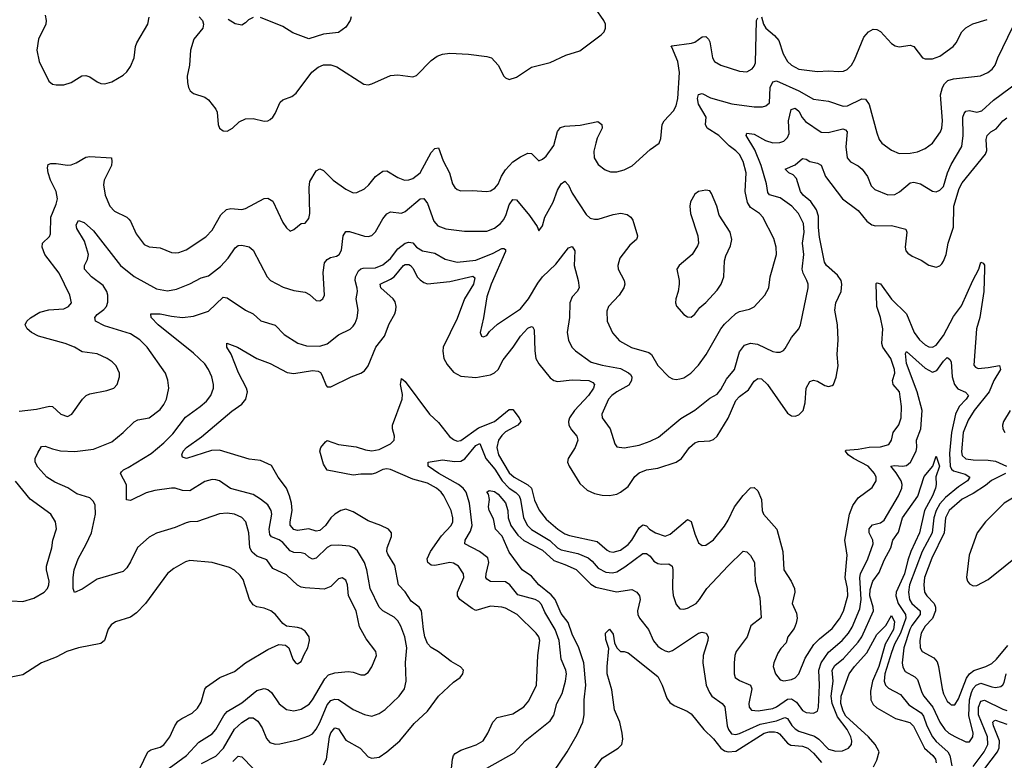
# Model space of a CAD drawing. Header units: inches. Extents: x 1843162 to 1959474, y 907081 to 1016326.
# Tile 175 of 256: x 1861993 to 1867297, y 1001704 to 1005695. Entities that reach past the tile are written whole.
import ezdxf

# ---------------------------------------------------------------- set-up
doc = ezdxf.new("R2010")
doc.units = ezdxf.units.IN
doc.header["$MEASUREMENT"] = 0
doc.layers.add('B8060', color=7, linetype='Continuous')

msp = doc.modelspace()

# ---------------------------------------------------------------- linework, layer by layer
at = {"layer": 'B8060', "color": 5}
for points, elevation in [([(1862960.7, 1005710), (1862977.3, 1005690), (1862984, 1005670), (1862978.8, 1005650), (1862930.7, 1005590), (1862912.7, 1005530), (1862907.4, 1005450), (1862894.7, 1005390), (1862896.2, 1005356.2), (1862903.1, 1005330), (1862911.5, 1005311.5), (1862930, 1005296.4), (1862990, 1005277), (1863010, 1005262.4), (1863050, 1005212.4), (1863056.8, 1005196.8), (1863061.3, 1005130), (1863070, 1005110.8), (1863090, 1005095.5), (1863110, 1005094), (1863139.6, 1005110), (1863174.8, 1005145.2), (1863210, 1005160.3), (1863250, 1005162.8), (1863310, 1005147.3), (1863330, 1005149.2), (1863343, 1005157), (1863357.4, 1005170), (1863369.7, 1005190), (1863395.8, 1005250), (1863410, 1005262.3), (1863458.8, 1005281.2), (1863481.6, 1005298.4), (1863567.2, 1005412.8), (1863600.1, 1005439.9), (1863629.3, 1005450.7), (1863670, 1005450.8), (1863701.7, 1005441.7), (1863847.7, 1005347.7), (1863870, 1005343.7), (1863890, 1005348.8), (1863990, 1005394), (1864030, 1005397.8), (1864110, 1005386.7), (1864130, 1005393.7), (1864210, 1005475.6), (1864242.5, 1005497.5), (1864270, 1005509.1), (1864310, 1005513.8), (1864410, 1005509.3), (1864510, 1005496.9), (1864534, 1005490), (1864570.5, 1005450), (1864600.7, 1005390), (1864610, 1005380.7), (1864630, 1005373.4), (1864670, 1005385.7), (1864750, 1005439.6), (1864850, 1005464.6), (1864935.9, 1005504.1), (1865010, 1005527.2), (1865126.1, 1005613.9), (1865141.6, 1005630), (1865148, 1005650), (1865148.2, 1005670), (1865140.5, 1005690), (1865095.2, 1005755.2)], 720), ([(1861990, 1003586.3), (1862083.3, 1003596.7), (1862153.1, 1003613.1), (1862170.5, 1003610), (1862214, 1003570), (1862250, 1003557.6), (1862273.3, 1003570), (1862331.2, 1003650), (1862351.8, 1003670), (1862370, 1003678.6), (1862462.9, 1003697.1), (1862500.7, 1003710), (1862517.7, 1003730), (1862531, 1003770), (1862531.1, 1003790), (1862512.2, 1003830), (1862492, 1003852), (1862463.6, 1003870), (1862410, 1003894.8), (1862330, 1003904.5), (1862287.8, 1003930), (1862238, 1003950), (1862094.7, 1003990), (1862055.8, 1004010), (1862032.8, 1004030), (1862023, 1004050), (1862031.2, 1004070), (1862050.7, 1004089.3), (1862101.3, 1004118.7), (1862150, 1004132.4), (1862230, 1004137.5), (1862256.3, 1004150), (1862272.4, 1004170), (1862263.5, 1004210), (1862205.6, 1004330), (1862129.2, 1004430), (1862114.2, 1004470), (1862115.8, 1004490), (1862152.7, 1004527.3), (1862159.3, 1004540.7), (1862160.9, 1004630), (1862190, 1004701.6), (1862196.3, 1004730), (1862190, 1004769.6), (1862159.5, 1004830), (1862146.8, 1004870), (1862143, 1004897), (1862146.2, 1004913.8), (1862160.9, 1004919.1), (1862190, 1004920.5), (1862250, 1004910.9), (1862270, 1004913.1), (1862297.3, 1004922.7), (1862350, 1004953.6), (1862370, 1004957.3), (1862486.8, 1004950), (1862490.2, 1004930.2), (1862487.2, 1004910), (1862448.1, 1004830), (1862445, 1004805), (1862452.9, 1004750), (1862477.8, 1004690), (1862503.2, 1004663.2), (1862570, 1004631.1), (1862580.9, 1004620.9), (1862590.2, 1004610), (1862621, 1004541), (1862663.7, 1004483.7), (1862690, 1004471.7), (1862750, 1004466), (1862810, 1004441.3), (1862830, 1004438.5), (1862850, 1004440.3), (1862890, 1004455.3), (1862994.9, 1004525.1), (1863030, 1004561.3), (1863076.1, 1004643.9), (1863107.8, 1004672.2), (1863130, 1004676.8), (1863190, 1004672.3), (1863210, 1004677.3), (1863310, 1004731.4), (1863330, 1004732.9), (1863357.1, 1004717.1), (1863410, 1004602.4), (1863430, 1004573), (1863450, 1004555.5), (1863470, 1004564.9), (1863510, 1004597.1), (1863530, 1004598), (1863550, 1004622.8), (1863556.4, 1004650), (1863552.4, 1004790), (1863556.2, 1004823.8), (1863590, 1004880.3), (1863610, 1004892), (1863630, 1004882.8), (1863680.9, 1004830), (1863750, 1004781.3), (1863790, 1004762.3), (1863810, 1004763.1), (1863850, 1004784.2), (1863874.4, 1004805.6), (1863910, 1004850.3), (1863950, 1004878.5), (1863970, 1004880.3), (1864030, 1004844.5), (1864066.8, 1004830), (1864090, 1004831.1), (1864110, 1004839.3), (1864149.8, 1004870), (1864210, 1004979.5), (1864230, 1005001.3), (1864250, 1005004), (1864275, 1004935), (1864308.7, 1004870), (1864324.7, 1004810), (1864338, 1004790), (1864350, 1004780.3), (1864370, 1004773.6), (1864430, 1004775.2), (1864510, 1004769.1), (1864530, 1004773.6), (1864552.6, 1004787.4), (1864570, 1004808.9), (1864587.9, 1004852.1), (1864610, 1004885.8), (1864650, 1004928.6), (1864690, 1004955.2), (1864730, 1004975.6), (1864750, 1004974), (1864790, 1004934.9), (1864810, 1004942.6), (1864830, 1004959.6), (1864870, 1005016.5), (1864890, 1005093), (1864905.6, 1005114.4), (1864930, 1005121.1), (1865012.8, 1005127.2), (1865106.6, 1005146.6), (1865128.2, 1005130), (1865130.3, 1005110), (1865103.9, 1005056.1), (1865096.3, 1005030), (1865086.5, 1004986.5), (1865088, 1004950), (1865110, 1004914.4), (1865146.7, 1004886.7), (1865175.6, 1004875.6), (1865210, 1004874.3), (1865250, 1004885.3), (1865292.3, 1004907.7), (1865390, 1004994.9), (1865438, 1005030), (1865446.2, 1005053.8), (1865453.7, 1005130), (1865464, 1005150), (1865515.9, 1005204.1), (1865529.8, 1005230), (1865538.3, 1005270), (1865547.2, 1005410), (1865538.2, 1005470), (1865506.1, 1005546.1), (1865500.9, 1005550), (1865506.2, 1005553.8), (1865612.2, 1005567.8), (1865630, 1005573.6), (1865670, 1005602.6), (1865690, 1005604.9), (1865703.7, 1005590), (1865710, 1005574.8), (1865725.3, 1005490), (1865735.5, 1005470), (1865770, 1005448.9), (1865870, 1005418.3), (1865910, 1005413.1), (1865938.3, 1005430), (1865950, 1005443.7), (1865956.8, 1005463.2), (1865962.3, 1005690), (1865970, 1005705.5)], 680), ([(1862130, 1005718.8), (1862135.6, 1005690), (1862134, 1005670), (1862094.7, 1005590), (1862085.7, 1005530), (1862097.6, 1005470), (1862150, 1005364.4), (1862170, 1005347.2), (1862190, 1005343.1), (1862230, 1005344), (1862270, 1005356.5), (1862327.2, 1005392.8), (1862350, 1005394.4), (1862370, 1005386.5), (1862410, 1005359.1), (1862430, 1005350.2), (1862451.6, 1005348.4), (1862490, 1005359.6), (1862550, 1005396), (1862570, 1005413.7), (1862590, 1005442), (1862609.8, 1005490), (1862617.6, 1005550), (1862624.2, 1005570), (1862684, 1005670), (1862691.2, 1005708.8)], 720), ([(1863250, 1005707.2), (1863225.5, 1005694.5), (1863210, 1005677), (1863190, 1005665.1), (1863153.1, 1005673.1), (1863115.5, 1005695.5)], 720), ([(1863778, 1005710), (1863772.7, 1005690), (1863750, 1005655.1), (1863710, 1005626.6), (1863630, 1005616.4), (1863550, 1005591.2), (1863464, 1005624), (1863410, 1005657.7), (1863290, 1005706)], 720), ([(1865990, 1005710.3), (1865999.6, 1005670), (1866011.7, 1005650), (1866059.6, 1005610), (1866082.8, 1005582.8), (1866106, 1005510), (1866130, 1005470.3), (1866150.3, 1005450), (1866190, 1005428.7), (1866290, 1005416.5), (1866350, 1005419), (1866405.1, 1005414.9), (1866430, 1005417), (1866450, 1005427.2), (1866473.7, 1005450), (1866490, 1005478), (1866540, 1005600), (1866564.7, 1005630), (1866590, 1005643.6), (1866610, 1005642.8), (1866630, 1005631.6), (1866690, 1005567.4), (1866710, 1005553.1), (1866730, 1005548.9), (1866790, 1005558.4), (1866810.2, 1005550.2), (1866857.3, 1005490), (1866870, 1005483.7), (1866910, 1005484), (1866950, 1005498.5), (1867021.6, 1005550), (1867038.3, 1005570), (1867068.3, 1005630), (1867090, 1005651.7), (1867127.5, 1005672.5), (1867204.4, 1005695.6)], 680), ([(1862798.4, 1001661.6), (1862891.2, 1001730), (1862957.3, 1001802.7), (1863030, 1001847.1), (1863050, 1001871.1), (1863093.3, 1001946.7), (1863110, 1001967.9), (1863190, 1002014.1), (1863270, 1002080.6), (1863310, 1002091.8), (1863330, 1002086.7), (1863348.9, 1002070), (1863390, 1002009.1), (1863430, 1001978.8), (1863470, 1001971), (1863510, 1001980.5), (1863552.9, 1002007.1), (1863570.3, 1002029.7), (1863636.5, 1002143.5), (1863655.8, 1002164.2), (1863690, 1002176.6), (1863762.9, 1002182.9), (1863790, 1002178.6), (1863830, 1002164.6), (1863850, 1002165.3), (1863870, 1002178.4), (1863890, 1002208), (1863915.1, 1002270), (1863911.3, 1002290), (1863859.2, 1002359.2), (1863824.4, 1002424.4), (1863804.7, 1002510), (1863764.5, 1002590), (1863758.2, 1002650), (1863750, 1002675.1), (1863730, 1002687.3), (1863710, 1002681.6), (1863670, 1002641.3), (1863632.7, 1002627.3), (1863530, 1002633.1), (1863510, 1002636.4), (1863490, 1002647.2), (1863430, 1002703.8), (1863357.2, 1002737.2), (1863324.5, 1002784.5), (1863270, 1002805), (1863245.5, 1002825.5), (1863232.2, 1002850), (1863227.8, 1002930), (1863210.7, 1002990), (1863190, 1003012.7), (1863150, 1003031.4), (1863110, 1003035.9), (1863070, 1003031.6), (1862950, 1002991.8), (1862910, 1002989.8), (1862890, 1002984.2), (1862830, 1002958.7), (1862730, 1002928.5), (1862690, 1002906.2), (1862628.2, 1002851.8), (1862590, 1002774.5), (1862570, 1002742), (1862550, 1002722), (1862410, 1002680.3), (1862330, 1002627.4), (1862287.9, 1002607.9), (1862280.5, 1002630), (1862280.3, 1002690), (1862285.8, 1002730), (1862308.2, 1002790), (1862351.7, 1002868.3), (1862379.9, 1002930), (1862401.5, 1003030), (1862398.8, 1003078.8), (1862390, 1003099.7), (1862370, 1003118.2), (1862300.7, 1003140.7), (1862253, 1003173), (1862183.1, 1003203.1), (1862139.7, 1003230), (1862090, 1003283), (1862076, 1003310), (1862077.2, 1003330), (1862090, 1003360.5), (1862110, 1003394.9), (1862130, 1003396.9), (1862170, 1003381.8), (1862212.6, 1003372.6), (1862290, 1003368.5), (1862390, 1003380.2), (1862490, 1003420.7), (1862551.1, 1003470), (1862610, 1003528.7), (1862630, 1003538.4), (1862690, 1003550.4), (1862750, 1003594.6), (1862770, 1003621.3), (1862783.8, 1003650), (1862796.4, 1003710), (1862791.8, 1003751.8), (1862778.9, 1003790), (1862678.9, 1003930), (1862640.9, 1003970), (1862590, 1004002.2), (1862450, 1004045.6), (1862400.5, 1004070), (1862398.5, 1004090), (1862410, 1004106.7), (1862446.3, 1004133.7), (1862459.8, 1004150), (1862467.7, 1004172.3), (1862467.9, 1004210), (1862462.4, 1004230), (1862442.1, 1004262.1), (1862379.2, 1004310), (1862342, 1004350), (1862341.3, 1004370), (1862358, 1004402), (1862363.7, 1004430), (1862342.2, 1004502.2), (1862300.7, 1004570), (1862297.4, 1004590), (1862310, 1004613), (1862341.2, 1004601.2), (1862390, 1004557.1), (1862536.5, 1004370), (1862610, 1004311.2), (1862730, 1004245.1), (1862790, 1004234.8), (1862837.3, 1004242.7), (1862910, 1004271.7), (1862970, 1004303.2), (1863010, 1004315.6), (1863075.6, 1004364.4), (1863116.3, 1004410), (1863153.8, 1004466.2), (1863170, 1004478), (1863190, 1004479.7), (1863230, 1004470.3), (1863250, 1004452.4), (1863325.7, 1004310), (1863344.4, 1004290), (1863413, 1004253), (1863470, 1004235.3), (1863530, 1004227.2), (1863553.6, 1004213.6), (1863590, 1004182.4), (1863610, 1004180.4), (1863626, 1004190), (1863635.1, 1004210), (1863628, 1004332), (1863635.3, 1004384.7), (1863650, 1004403.1), (1863666.6, 1004413.4), (1863699.2, 1004420.8), (1863714.7, 1004430), (1863726.9, 1004453.1), (1863736.1, 1004530), (1863750, 1004553.7), (1863770, 1004553.8), (1863850, 1004527.9), (1863870, 1004526.5), (1863890, 1004532), (1863910, 1004552.2), (1863950, 1004622.6), (1863971.3, 1004648.7), (1863990, 1004659.2), (1864050, 1004652), (1864070, 1004661.5), (1864150, 1004729.3), (1864170, 1004731.3), (1864190, 1004704.9), (1864224.1, 1004610), (1864244.8, 1004584.8), (1864288, 1004568), (1864390, 1004555.6), (1864510, 1004555.9), (1864550, 1004571.8), (1864582.7, 1004597.3), (1864601.1, 1004618.9), (1864614.4, 1004645.6), (1864630, 1004696.5), (1864650, 1004725.3), (1864670, 1004723.6), (1864739.7, 1004639.7), (1864781.2, 1004581.2), (1864790, 1004558), (1864810, 1004584), (1864822.4, 1004630), (1864867.6, 1004712.4), (1864890, 1004776), (1864910, 1004810.4), (1864930, 1004824.4), (1864950, 1004803.8), (1864970, 1004759.5), (1865044.6, 1004644.6), (1865065.5, 1004625.5), (1865090, 1004619.4), (1865110, 1004620.8), (1865190, 1004645.1), (1865231.5, 1004651.5), (1865264.7, 1004644.7), (1865284.9, 1004630), (1865295.2, 1004615.2), (1865321.3, 1004530), (1865319.2, 1004520.8), (1865316.4, 1004510), (1865280.2, 1004479.8), (1865226.3, 1004410), (1865215.3, 1004370), (1865217.6, 1004350), (1865248.9, 1004290), (1865253.1, 1004270), (1865248, 1004250), (1865223.2, 1004210), (1865164.4, 1004150), (1865155.1, 1004124.9), (1865157.3, 1004070), (1865187, 1004007), (1865223.8, 1003963.8), (1865288.2, 1003928.2), (1865382.1, 1003902.1), (1865396.1, 1003890), (1865430, 1003832.4), (1865490, 1003770.4), (1865510, 1003759.5), (1865530, 1003755.3), (1865550, 1003758.9), (1865570, 1003766), (1865609.2, 1003790.8), (1865650, 1003834.3), (1865691.6, 1003890), (1865770.7, 1004030), (1865790, 1004054), (1865850, 1004111.1), (1865870, 1004122), (1865924.7, 1004135.3), (1865950, 1004148.5), (1866007.8, 1004210), (1866028.2, 1004250), (1866036.1, 1004310), (1866070.6, 1004430), (1866068.2, 1004470), (1866055.6, 1004515.6), (1865995.5, 1004630), (1865977.6, 1004650), (1865930, 1004682.5), (1865914.4, 1004710), (1865900.5, 1004770), (1865906, 1004870), (1865890, 1004931.1), (1865870, 1004968.5), (1865850, 1004989), (1865815.7, 1005015.7), (1865759.8, 1005070), (1865696.2, 1005110), (1865687.9, 1005130), (1865690.5, 1005170), (1865650, 1005239.6), (1865644.7, 1005270), (1865650, 1005292.2), (1865670, 1005296.5), (1865714.6, 1005274.6), (1865830, 1005241.5), (1865950, 1005225.7), (1865994.3, 1005225.7), (1866011.8, 1005230), (1866032.5, 1005247.5), (1866035.7, 1005330), (1866050, 1005360.2), (1866070, 1005364.5), (1866190, 1005311.8), (1866270, 1005266.6), (1866350, 1005255.9), (1866429.5, 1005229.5), (1866451.8, 1005230), (1866530, 1005267.8), (1866550, 1005267), (1866570, 1005237.1), (1866610, 1005084.9), (1866623.6, 1005050), (1866638, 1005030), (1866690, 1004991.5), (1866730, 1004974.7), (1866790, 1004976.2), (1866830, 1004982.8), (1866870, 1005000.3), (1866909.8, 1005030.2), (1866954, 1005090), (1866961, 1005110), (1866963.4, 1005150), (1866954.3, 1005290), (1866964.1, 1005330), (1866975.7, 1005350), (1866993.6, 1005366.4), (1867023.1, 1005376.9), (1867168.5, 1005391.5), (1867207.8, 1005410), (1867232.6, 1005427.4), (1867247.4, 1005450), (1867261.8, 1005490), (1867343.6, 1005656.4)], 660), ([(1862973.3, 1001686.7), (1863050, 1001726.3), (1863091.8, 1001770), (1863150, 1001871.9), (1863190, 1001907.9), (1863230, 1001933.4), (1863250, 1001933.7), (1863276.1, 1001916.1), (1863298.6, 1001878.6), (1863322.8, 1001822.8), (1863341, 1001801), (1863370, 1001791.6), (1863394, 1001794), (1863490, 1001814.8), (1863550, 1001835.4), (1863570, 1001847.2), (1863590, 1001871.4), (1863610, 1001908.3), (1863650, 1002002.5), (1863670, 1002026.2), (1863690, 1002034.4), (1863710, 1002032.2), (1863790, 1001978.9), (1863850, 1001951.3), (1863890, 1001942.8), (1863930, 1001956.5), (1863961, 1001979), (1864037.4, 1002050), (1864065.1, 1002090), (1864075.3, 1002130), (1864071.5, 1002231.5), (1864078, 1002310), (1864067.7, 1002370), (1864046.5, 1002426.5), (1864030, 1002455.8), (1864010, 1002476.4), (1863950, 1002508.9), (1863929.1, 1002530), (1863881.3, 1002630), (1863863.6, 1002730), (1863851.1, 1002770), (1863812.9, 1002832.9), (1863792.6, 1002850), (1863770, 1002858.2), (1863710, 1002863.9), (1863670, 1002861.4), (1863650, 1002850.5), (1863590, 1002793.6), (1863570, 1002788.9), (1863550, 1002799.1), (1863530, 1002817.4), (1863510, 1002822.8), (1863470, 1002824.2), (1863450, 1002832.5), (1863410, 1002878.5), (1863390, 1002892.5), (1863350, 1002908.1), (1863341, 1002921), (1863337, 1002950), (1863350.5, 1003030.5), (1863348.5, 1003050), (1863330, 1003080.3), (1863290, 1003112.2), (1863250, 1003136.2), (1863128.8, 1003168.8), (1863070, 1003209.8), (1863050, 1003215.8), (1863030, 1003217.1), (1862990, 1003206), (1862910, 1003156.8), (1862870, 1003158), (1862830.5, 1003170.5), (1862811.2, 1003171.2), (1862721, 1003159), (1862673.6, 1003146.4), (1862590, 1003105.1), (1862568.5, 1003108.5), (1862568.2, 1003188.2), (1862536.9, 1003250), (1862541.3, 1003258.7), (1862552, 1003270), (1862578.1, 1003281.9), (1862701.9, 1003358.1), (1862770, 1003414.3), (1862817.3, 1003462.7), (1862886, 1003554), (1862965.7, 1003610), (1863000, 1003640), (1863022.7, 1003670), (1863036.5, 1003710), (1863037.4, 1003730), (1863028.8, 1003770), (1863010.5, 1003810.5), (1862990, 1003841.1), (1862930, 1003898.3), (1862738.6, 1004050), (1862701.5, 1004090), (1862699.3, 1004110), (1862749.2, 1004110.8), (1862810, 1004097), (1862870, 1004090.2), (1862930, 1004097.8), (1863010, 1004124.9), (1863090, 1004200.3), (1863110, 1004197), (1863208.9, 1004128.9), (1863250.4, 1004110), (1863292.8, 1004072.8), (1863370, 1004048.8), (1863418, 1003998), (1863491.7, 1003951.7), (1863537.7, 1003937.7), (1863610, 1003935.2), (1863650, 1003947.6), (1863710, 1003996.1), (1863772.9, 1004027.1), (1863790, 1004043), (1863800.1, 1004059.9), (1863811.7, 1004088.3), (1863816.8, 1004130), (1863806.1, 1004190), (1863812.9, 1004230), (1863811.4, 1004248.6), (1863800.1, 1004290), (1863802, 1004310), (1863818.9, 1004341.1), (1863830, 1004351.7), (1863843.8, 1004356.2), (1863910, 1004358.4), (1863950, 1004373.6), (1863990, 1004408), (1864030, 1004460.9), (1864070, 1004491), (1864090, 1004495.9), (1864110, 1004491.7), (1864131.3, 1004470), (1864163.7, 1004450), (1864230, 1004437.4), (1864285, 1004405), (1864350, 1004388.1), (1864450, 1004399.7), (1864542.8, 1004437.2), (1864590, 1004462.9), (1864601.7, 1004461.7), (1864610, 1004456.3), (1864610, 1004445.6), (1864532.4, 1004270), (1864510, 1004200.9), (1864492, 1004088), (1864473.4, 1004010), (1864481, 1003990), (1864490, 1003985.5), (1864510, 1003994), (1864524.4, 1004015.6), (1864566.3, 1004053.7), (1864690, 1004137.4), (1864733.1, 1004190), (1864784, 1004276), (1864809.9, 1004310), (1864882.1, 1004377.9), (1864950, 1004466.4), (1864970, 1004472), (1864983.7, 1004450), (1864979.7, 1004370), (1865001, 1004290), (1865006.7, 1004250), (1864996, 1004230), (1864970, 1004201.1), (1864956.6, 1004170), (1864955.2, 1004090), (1864943, 1004010), (1864948.7, 1003968.7), (1864967.7, 1003930), (1864987.2, 1003910), (1865071.7, 1003850), (1865130, 1003833.8), (1865230, 1003815.7), (1865272.8, 1003792.8), (1865282.7, 1003782.7), (1865290.2, 1003770), (1865288.1, 1003750), (1865273.6, 1003726.4), (1865209.4, 1003690), (1865182.3, 1003670), (1865164.4, 1003650), (1865129.1, 1003570), (1865130.2, 1003550.3), (1865174.6, 1003490), (1865198.4, 1003410), (1865210, 1003393.4), (1865248.8, 1003388.8), (1865330, 1003401.8), (1865390, 1003424.1), (1865433.9, 1003446.1), (1865554.1, 1003545.9), (1865630, 1003590.2), (1865710, 1003655.3), (1865750, 1003676.9), (1865770, 1003702.6), (1865801.3, 1003758.7), (1865844.5, 1003810), (1865870, 1003906), (1865898.1, 1003941.9), (1865930, 1003951.8), (1865967.3, 1003947.3), (1866050, 1003907.6), (1866070, 1003902.6), (1866090, 1003903.7), (1866107.2, 1003912.8), (1866116.5, 1003923.5), (1866150, 1003983), (1866189.6, 1004030), (1866198.9, 1004050), (1866240.4, 1004250), (1866240.4, 1004270), (1866234.2, 1004290), (1866212.9, 1004330), (1866208.5, 1004350), (1866218, 1004430), (1866209.9, 1004490), (1866219.4, 1004550), (1866216.1, 1004596.1), (1866189.2, 1004650), (1866152.6, 1004690), (1866090, 1004735.4), (1866031.5, 1004751.5), (1866023.2, 1004763.2), (1866016.1, 1004810), (1865987.9, 1004910), (1865953.3, 1004993.3), (1865905.8, 1005070), (1865910, 1005084), (1865950, 1005078.5), (1866010, 1005044.5), (1866050, 1005031.3), (1866087.6, 1005032.4), (1866110, 1005040.2), (1866130, 1005060.2), (1866137.6, 1005082.4), (1866135.1, 1005150), (1866149.5, 1005210.5), (1866170, 1005219), (1866190, 1005202.7), (1866208.6, 1005168.6), (1866226.7, 1005146.7), (1866310, 1005088.3), (1866347.5, 1005087.5), (1866427.2, 1005107.2), (1866441.2, 1005101.2), (1866450.1, 1005090), (1866443.2, 1005010), (1866451.3, 1004950), (1866468.2, 1004928.2), (1866510, 1004907.5), (1866532.2, 1004890), (1866560.2, 1004850), (1866580, 1004800), (1866600.4, 1004780.4), (1866670, 1004751.1), (1866706.7, 1004753.3), (1866733.4, 1004766.6), (1866790, 1004816.2), (1866810, 1004820.2), (1866846.4, 1004810), (1866910, 1004771.6), (1866930, 1004767.8), (1866950, 1004775.6), (1866970, 1004795.3), (1866990.9, 1004869.1), (1867010, 1004914.4), (1867068.8, 1005011.2), (1867076.4, 1005070), (1867073, 1005170), (1867080.3, 1005190), (1867090, 1005201.5), (1867110, 1005204.7), (1867150, 1005197), (1867176.8, 1005203.2), (1867239.4, 1005260.6), (1867377, 1005363)], 640), ([(1863630, 1001679.7), (1863646.2, 1001710), (1863662.7, 1001830), (1863670, 1001852.1), (1863690, 1001878.5), (1863710, 1001873.8), (1863750, 1001812.7), (1863827.1, 1001770), (1863870, 1001723.2), (1863890, 1001715.8), (1863930, 1001722.2), (1863970, 1001749.3), (1864041.5, 1001810), (1864117.3, 1001902.7), (1864189.8, 1001970), (1864249.9, 1002050.1), (1864330, 1002125.8), (1864366.6, 1002150), (1864379.7, 1002170), (1864383.6, 1002190), (1864368.5, 1002208.5), (1864317.5, 1002237.5), (1864249.4, 1002289.4), (1864210, 1002312.4), (1864190, 1002333.7), (1864175.9, 1002370), (1864167.9, 1002410), (1864157.4, 1002510), (1864145.8, 1002530), (1864102.1, 1002562.1), (1864070, 1002612.1), (1864033.6, 1002650), (1864014.6, 1002754.6), (1863975.3, 1002815.3), (1863970.6, 1002830), (1863972.6, 1002850), (1863996.8, 1002910), (1863995.8, 1002930), (1863979.1, 1002950), (1863938.7, 1002970), (1863870, 1002994.1), (1863790, 1003043.9), (1863750, 1003057.4), (1863722.6, 1003050), (1863691.5, 1003030), (1863669.5, 1003010.5), (1863641, 1002970), (1863610, 1002942.1), (1863590, 1002939.9), (1863550, 1002951.1), (1863490, 1002942.7), (1863470, 1002948.7), (1863450.5, 1002970.5), (1863449.9, 1002990), (1863461.1, 1003050), (1863457.7, 1003090), (1863447.3, 1003130), (1863430, 1003171.1), (1863385.1, 1003230), (1863350, 1003292.8), (1863290, 1003319.8), (1863230, 1003326.8), (1863070, 1003376.2), (1863027.1, 1003372.9), (1862891.3, 1003331.3), (1862870, 1003337.2), (1862866.8, 1003350), (1862873.6, 1003370), (1862891.7, 1003390), (1862973, 1003447), (1863135.2, 1003584.8), (1863190, 1003623.7), (1863211.8, 1003650), (1863220.2, 1003690), (1863215.6, 1003710), (1863171.4, 1003791.4), (1863132, 1003892), (1863108.4, 1003930), (1863108.2, 1003951.8), (1863166.7, 1003930), (1863270, 1003870.2), (1863341.7, 1003841.7), (1863433.7, 1003793.7), (1863470, 1003788.4), (1863570, 1003804.2), (1863600.6, 1003800.6), (1863613.4, 1003793.4), (1863621.5, 1003781.5), (1863643.7, 1003723.7), (1863650, 1003717.1), (1863670, 1003716.9), (1863778.7, 1003770), (1863830.5, 1003789.5), (1863850, 1003803.2), (1863869.9, 1003830.1), (1863911.9, 1003930), (1863958.1, 1003990), (1863983.7, 1004056.3), (1864013.2, 1004110), (1864019.5, 1004130), (1864021.9, 1004150), (1864015, 1004175), (1864005, 1004190), (1863937.7, 1004250), (1863934.2, 1004270), (1863990, 1004296), (1864009.9, 1004310), (1864061.4, 1004370), (1864070, 1004375.6), (1864090, 1004375.1), (1864097.8, 1004370), (1864113.5, 1004353.5), (1864134.1, 1004310), (1864150, 1004292.4), (1864170, 1004278.9), (1864190, 1004272.5), (1864310, 1004284), (1864433.2, 1004313.2), (1864444, 1004304), (1864436.9, 1004270), (1864389.2, 1004190), (1864350, 1004084), (1864273.5, 1003930), (1864271.9, 1003908.1), (1864278.4, 1003870), (1864296.5, 1003836.5), (1864330, 1003796.3), (1864370, 1003773.9), (1864450, 1003766.3), (1864530, 1003781.8), (1864550, 1003791.7), (1864569.9, 1003810), (1864597.3, 1003862.7), (1864652.2, 1003930), (1864690, 1003990.2), (1864730, 1004032.1), (1864750, 1004041.7), (1864757.3, 1004037.3), (1864764.2, 1004024.2), (1864767.2, 1003910), (1864774, 1003870), (1864790, 1003840.3), (1864850, 1003764.6), (1864870, 1003750.2), (1864890, 1003745.4), (1864970, 1003755), (1865058.8, 1003750), (1865080.7, 1003740.7), (1865090.2, 1003730), (1865085, 1003710), (1865056.6, 1003670), (1864981.7, 1003590), (1864954.1, 1003550), (1864949, 1003530), (1864951.6, 1003510), (1864965.3, 1003485.3), (1864994, 1003450), (1864998.9, 1003430), (1864986.2, 1003390), (1864947.6, 1003330), (1864944.4, 1003310), (1864952.6, 1003290), (1865010, 1003195.6), (1865050, 1003159.7), (1865090, 1003142.2), (1865130, 1003133.5), (1865170, 1003131), (1865210, 1003138.9), (1865230, 1003148.6), (1865270, 1003179.3), (1865306.2, 1003233.8), (1865330, 1003253.6), (1865370, 1003269.6), (1865430, 1003278.1), (1865529.2, 1003310.8), (1865557.6, 1003330), (1865602, 1003390), (1865630, 1003414.3), (1865650, 1003421.8), (1865710, 1003426), (1865730, 1003432.8), (1865750, 1003451.5), (1865810, 1003547.8), (1865850, 1003643.6), (1865870, 1003665.2), (1865919.1, 1003700.9), (1865950, 1003746.7), (1865970, 1003762.2), (1865990, 1003758.9), (1866021.1, 1003730), (1866130, 1003574), (1866150, 1003561.3), (1866170, 1003559.5), (1866190, 1003566.4), (1866213.7, 1003590), (1866224.4, 1003630), (1866230.5, 1003709.5), (1866250, 1003745.7), (1866270, 1003752.3), (1866290, 1003747.1), (1866330, 1003723.9), (1866350, 1003717.8), (1866370, 1003723.1), (1866376.3, 1003730), (1866390.7, 1003769.3), (1866401.4, 1003830), (1866396.2, 1003890), (1866402.2, 1003970), (1866399.4, 1004050), (1866383.4, 1004130), (1866389.9, 1004170), (1866417.6, 1004230), (1866422.1, 1004270), (1866418.4, 1004290), (1866399.1, 1004319.1), (1866339, 1004370), (1866327.9, 1004387.9), (1866302.4, 1004522.4), (1866296, 1004576), (1866295.8, 1004635.8), (1866286.2, 1004670), (1866255.2, 1004715.2), (1866213, 1004750), (1866198.5, 1004770), (1866178.3, 1004838.3), (1866159.3, 1004859.3), (1866137, 1004870), (1866117, 1004890), (1866170, 1004912.4), (1866210, 1004947.2), (1866230, 1004944), (1866250, 1004931.3), (1866290, 1004921.6), (1866310, 1004910.2), (1866334.8, 1004850), (1866425.7, 1004730), (1866510, 1004666.8), (1866556.5, 1004610), (1866583.6, 1004590), (1866603.9, 1004583.9), (1866690, 1004585.2), (1866766.4, 1004566.4), (1866771.7, 1004550), (1866762.3, 1004470), (1866767.2, 1004450), (1866776.7, 1004436.7), (1866800.2, 1004420.2), (1866850, 1004398.3), (1866890, 1004371.5), (1866930, 1004360.8), (1866950, 1004368.9), (1866959.9, 1004380.1), (1866970, 1004394.4), (1866983.2, 1004430), (1866994.3, 1004490), (1867023.4, 1004576.6), (1867024.5, 1004690), (1867054.8, 1004785.2), (1867070, 1004815), (1867195.7, 1004970), (1867203.2, 1004990), (1867199.4, 1005050), (1867204.2, 1005070), (1867225.1, 1005090), (1867253.2, 1005106.8), (1867290, 1005150.2), (1867310, 1005165.4)], 620), ([(1864317.4, 1001642.6), (1864324.3, 1001710), (1864330.5, 1001729.5), (1864339.4, 1001740.6), (1864370, 1001759.8), (1864452.8, 1001787.2), (1864489.7, 1001810), (1864514.8, 1001850), (1864541.4, 1001910), (1864564.4, 1001935.6), (1864650, 1001954.8), (1864708, 1001992), (1864735.8, 1002024.2), (1864777, 1002110), (1864784.4, 1002270), (1864794.7, 1002350), (1864790.4, 1002370.4), (1864776.1, 1002390), (1864672.8, 1002490), (1864610, 1002523.8), (1864590, 1002529.9), (1864530, 1002534.6), (1864450, 1002512.2), (1864430, 1002521.8), (1864363.5, 1002570), (1864351.6, 1002590), (1864351.9, 1002610), (1864385.2, 1002690), (1864384.1, 1002710), (1864357.3, 1002750), (1864330, 1002767.2), (1864310, 1002769.9), (1864230, 1002754.7), (1864210, 1002756.3), (1864192.3, 1002770), (1864188.7, 1002790), (1864206.5, 1002830), (1864265.2, 1002914.7), (1864317.4, 1002970), (1864325.6, 1002990), (1864327.1, 1003010), (1864316.5, 1003050), (1864278.7, 1003130), (1864264.2, 1003150), (1864238.5, 1003170), (1864190, 1003197.2), (1864110, 1003219.2), (1863990, 1003272), (1863970, 1003274.9), (1863950, 1003271.3), (1863910, 1003251.2), (1863890, 1003246.7), (1863830, 1003246.3), (1863790, 1003241), (1863650, 1003267.6), (1863630, 1003299.5), (1863609.7, 1003370), (1863616, 1003390), (1863640.1, 1003419.9), (1863650, 1003426.8), (1863710, 1003405.5), (1863806.1, 1003393.9), (1863856.6, 1003376.6), (1863890, 1003371.5), (1863930, 1003379.4), (1863989.7, 1003410), (1864009.8, 1003430), (1864012.9, 1003450), (1864000.8, 1003490), (1864001.4, 1003510), (1864053.5, 1003650), (1864055.2, 1003675.2), (1864044.3, 1003730), (1864050, 1003761.6), (1864070, 1003746.2), (1864200.6, 1003570), (1864250, 1003525.2), (1864309.1, 1003449.1), (1864330, 1003432.1), (1864350, 1003424.8), (1864370, 1003426.7), (1864464.4, 1003495.6), (1864550.6, 1003529.4), (1864630, 1003594.7), (1864650, 1003594.4), (1864683.5, 1003550), (1864692.2, 1003530), (1864676.9, 1003510), (1864610, 1003473.4), (1864590, 1003455.3), (1864572.5, 1003430), (1864563, 1003390), (1864571.6, 1003350), (1864630, 1003254), (1864656.1, 1003230), (1864729.5, 1003189.5), (1864750, 1003170.7), (1864765.7, 1003105.7), (1864791.8, 1003051.8), (1864830, 1003003.5), (1864892.7, 1002950), (1864930, 1002925.5), (1864955.2, 1002915.2), (1865103.6, 1002883.6), (1865157.4, 1002837.4), (1865170, 1002829.5), (1865190, 1002825.1), (1865230, 1002836.6), (1865270, 1002866.5), (1865290, 1002890.9), (1865330, 1002957.2), (1865350, 1002973.8), (1865370, 1002967.9), (1865386, 1002950), (1865417.4, 1002930), (1865470, 1002911.7), (1865497.7, 1002922.3), (1865590, 1003001.7), (1865611, 1002991), (1865630, 1002924), (1865650, 1002875.5), (1865670, 1002862.4), (1865690, 1002863.1), (1865730, 1002891.8), (1865790, 1002965.8), (1865810, 1002997.8), (1865842.8, 1003070), (1865890, 1003131.4), (1865930, 1003172.4), (1865950, 1003174.4), (1865970, 1003156.5), (1865990, 1003110.5), (1865993.2, 1003050), (1866000.2, 1003030), (1866071.2, 1002950), (1866104.2, 1002830), (1866109.1, 1002730), (1866149.2, 1002670), (1866167.5, 1002630), (1866168.4, 1002610), (1866153.8, 1002550), (1866177.7, 1002497.7), (1866180.5, 1002470), (1866176.4, 1002443.6), (1866165, 1002415), (1866130.7, 1002370), (1866122.8, 1002337.2), (1866093, 1002307), (1866078, 1002282), (1866055.3, 1002230), (1866052.6, 1002210), (1866063.9, 1002170), (1866090, 1002137.4), (1866110, 1002132.6), (1866150, 1002139.3), (1866171.2, 1002148.8), (1866189.8, 1002170.2), (1866224.7, 1002255.3), (1866271.9, 1002328.1), (1866301.5, 1002358.5), (1866370, 1002413.7), (1866410, 1002466.5), (1866430, 1002507.9), (1866454.5, 1002590), (1866451.7, 1002630), (1866439.6, 1002690), (1866449.9, 1002810), (1866438.8, 1002890), (1866462.9, 1003030), (1866482, 1003078), (1866510, 1003118.6), (1866585.3, 1003174.7), (1866607, 1003210), (1866607.2, 1003230), (1866597.5, 1003250), (1866563.9, 1003290), (1866484.5, 1003330), (1866456.5, 1003350), (1866442, 1003370), (1866443.7, 1003376.3), (1866510, 1003381), (1866570, 1003391.1), (1866630, 1003393), (1866674.3, 1003405.7), (1866689.8, 1003430), (1866697.8, 1003470), (1866728.2, 1003511.8), (1866741.9, 1003550), (1866743.6, 1003610), (1866732.8, 1003690), (1866698.8, 1003730), (1866694.4, 1003750), (1866706.8, 1003790), (1866705.8, 1003810), (1866686, 1003870), (1866641.9, 1003930), (1866637.6, 1003950), (1866641.9, 1004030), (1866629.9, 1004089.9), (1866609.6, 1004150), (1866607.3, 1004272.7), (1866610, 1004277.1), (1866630, 1004271.1), (1866689.7, 1004189.7), (1866770.4, 1004110.4), (1866812.3, 1004010), (1866839.5, 1003970), (1866870, 1003942.8), (1866890, 1003932.1), (1866910, 1003930.1), (1866930, 1003941.7), (1866970, 1003993.9), (1867024.2, 1004095.8), (1867067.3, 1004152.7), (1867126.7, 1004290), (1867159.4, 1004350), (1867170, 1004387.7), (1867183.5, 1004383.5), (1867190, 1004372), (1867190.7, 1004350.7), (1867187, 1004230), (1867165.2, 1004090), (1867146.5, 1004030), (1867133.5, 1003833.5), (1867141.8, 1003821.8), (1867155.9, 1003815.9), (1867210, 1003820.1), (1867271.4, 1003831.4), (1867276.8, 1003810), (1867241.5, 1003750), (1867215.4, 1003690), (1867134.2, 1003590), (1867102.8, 1003537.2), (1867076.4, 1003470), (1867066.1, 1003366.1), (1867070, 1003347.2), (1867090, 1003328.1), (1867130, 1003322.7), (1867210, 1003321.9), (1867250, 1003315.7), (1867309.1, 1003290)], 580), ([(1864510, 1001662.6), (1864656.2, 1001743.8), (1864716.9, 1001810), (1864850, 1001916.5), (1864870, 1001948.2), (1864886.2, 1002010), (1864915, 1002065), (1864934, 1002130), (1864938.6, 1002170), (1864935, 1002190), (1864910.6, 1002250), (1864899, 1002350), (1864876.8, 1002410), (1864822.1, 1002502.1), (1864803.5, 1002543.5), (1864790, 1002559.2), (1864770, 1002571.7), (1864676.5, 1002596.5), (1864633.4, 1002650), (1864610, 1002665.4), (1864530, 1002667.9), (1864510, 1002679.7), (1864504.8, 1002690), (1864505.4, 1002710), (1864520.5, 1002770), (1864515.4, 1002795.4), (1864469.7, 1002830), (1864391, 1002870), (1864393, 1002890), (1864421.2, 1002938.8), (1864430.9, 1002970), (1864416.6, 1003090), (1864397.3, 1003150), (1864381.8, 1003170), (1864356.6, 1003190), (1864250.5, 1003250), (1864192.8, 1003290), (1864193.2, 1003310), (1864270, 1003323.7), (1864335, 1003315), (1864370, 1003316.1), (1864391.6, 1003328.4), (1864450, 1003399.8), (1864471.8, 1003411.8), (1864504.1, 1003330), (1864552.2, 1003272.2), (1864591.3, 1003210), (1864630, 1003170.4), (1864666.5, 1003146.5), (1864683, 1003130), (1864690.8, 1003110), (1864707.8, 1003010), (1864728.6, 1002970), (1864750, 1002947.2), (1864848.6, 1002888.6), (1864890, 1002850.1), (1864910, 1002838.5), (1864999.3, 1002819.3), (1865055.6, 1002795.6), (1865077.8, 1002777.8), (1865110, 1002740.5), (1865150, 1002717.5), (1865186.3, 1002713.7), (1865210, 1002719.3), (1865253.8, 1002746.2), (1865350, 1002818.6), (1865370, 1002819.3), (1865390, 1002803.6), (1865410, 1002778.2), (1865430, 1002764.3), (1865450, 1002760.9), (1865490, 1002763.9), (1865507.6, 1002750), (1865511.9, 1002731.9), (1865509.4, 1002629.4), (1865513.1, 1002593.1), (1865530, 1002544), (1865550, 1002520.4), (1865570, 1002518.9), (1865590, 1002523.6), (1865636.4, 1002550), (1865655.8, 1002570), (1865695.3, 1002630), (1865810, 1002751.4), (1865890, 1002830.5), (1865910, 1002827.7), (1865930, 1002808), (1865951.3, 1002770), (1865954.3, 1002670), (1865979.7, 1002579.7), (1865987.7, 1002472.3), (1865931.5, 1002428.5), (1865911.1, 1002368.9), (1865853, 1002290), (1865845.6, 1002270), (1865841.5, 1002230), (1865841.1, 1002170), (1865848, 1002150), (1865870, 1002134.5), (1865930.2, 1002110), (1865936.8, 1002090), (1865920.5, 1002010), (1865922.3, 1001990), (1865934.9, 1001974.9), (1865970.8, 1001970.8), (1866050, 1001984.2), (1866070, 1001992.1), (1866130, 1002034.3), (1866150, 1002035.5), (1866178.1, 1002018.1), (1866210, 1001972.9), (1866230, 1001962.5), (1866270, 1001958), (1866290.6, 1001969.4), (1866296.8, 1001990), (1866301.9, 1002110), (1866298.2, 1002190), (1866309.9, 1002230), (1866350, 1002286.4), (1866423, 1002350), (1866458.4, 1002390), (1866477.4, 1002422.6), (1866519.2, 1002520.8), (1866526.4, 1002570), (1866518.2, 1002690), (1866522.9, 1002710), (1866562.6, 1002790), (1866589.9, 1002870), (1866588.5, 1002890), (1866569.9, 1002930), (1866568.4, 1002951.6), (1866587.3, 1002972.7), (1866630, 1002983.9), (1866650, 1002997.7), (1866727.9, 1003130), (1866744.9, 1003170), (1866747.4, 1003190), (1866741.1, 1003210), (1866714.2, 1003254.2), (1866685.7, 1003290), (1866706.3, 1003293.7), (1866748.9, 1003288.9), (1866770, 1003292.7), (1866792.5, 1003310), (1866822.2, 1003370), (1866826.6, 1003390), (1866824.9, 1003430), (1866847.5, 1003490), (1866854.5, 1003590), (1866827.6, 1003690), (1866770, 1003842.6), (1866764.4, 1003895.6), (1866770, 1003906.4), (1866870, 1003817.9), (1866910, 1003795), (1866934.5, 1003805.5), (1866970, 1003854.7), (1866990, 1003874.4), (1866993.5, 1003873.5), (1867004.2, 1003864.2), (1867010, 1003851), (1867016.8, 1003770), (1867028.4, 1003728.4), (1867046.1, 1003706.1), (1867088.3, 1003688.3), (1867105, 1003670), (1867091.9, 1003650), (1867053.8, 1003610), (1867035.1, 1003570), (1867012.5, 1003470), (1867002.7, 1003357.3), (1867005.8, 1003290), (1867012.4, 1003272.4), (1867023.2, 1003263.2), (1867085.9, 1003245.9), (1867111.1, 1003230), (1867099, 1003210), (1867050, 1003178.4), (1866979.8, 1003120.2), (1866950, 1003086.1), (1866929.2, 1003050), (1866917.5, 1003010), (1866907.8, 1002930), (1866855.5, 1002830), (1866787.2, 1002650), (1866781.8, 1002610), (1866787.2, 1002570), (1866799.1, 1002550), (1866843.8, 1002510), (1866844.1, 1002490), (1866798.2, 1002430), (1866789.1, 1002410), (1866755.3, 1002310), (1866746.5, 1002230), (1866750, 1002207), (1866763.5, 1002183.5), (1866814.9, 1002154.9), (1866830, 1002139.6), (1866852.7, 1002070), (1866863.8, 1002050), (1866912.9, 1001990), (1866950, 1001910.2), (1866977.5, 1001870), (1866999, 1001850), (1867030, 1001831.9), (1867090, 1001804.5), (1867110, 1001803.9), (1867128, 1001830), (1867129.2, 1001850), (1867106.1, 1001946.1), (1867110.4, 1002030), (1867119.9, 1002070), (1867130, 1002091.2), (1867146.3, 1002110), (1867170, 1002120.7), (1867230, 1002099.8), (1867250, 1002097), (1867277.7, 1002102.3), (1867289.3, 1002110.7), (1867296, 1002124), (1867307.7, 1002170)], 560), ([(1867328.4, 1003590), (1867293.6, 1003530), (1867288.1, 1003510), (1867289.3, 1003490), (1867300.7, 1003470)], 620), ([(1864870, 1001644.9), (1864941.7, 1001750), (1864995.7, 1001844.3), (1865026.3, 1001910), (1865034.4, 1001950), (1865034.7, 1002030), (1865042.2, 1002110), (1865032.4, 1002230), (1865005.1, 1002310), (1864970, 1002384.2), (1864947.7, 1002447.7), (1864910, 1002496.1), (1864877.7, 1002570), (1864856.2, 1002596.2), (1864789.9, 1002650), (1864750, 1002696.1), (1864700.7, 1002730), (1864630, 1002826), (1864591.3, 1002911.3), (1864556.1, 1002950), (1864545.8, 1003005.8), (1864522.6, 1003050), (1864518.4, 1003070), (1864524.5, 1003110), (1864517.7, 1003137.7), (1864509.6, 1003150), (1864522, 1003158), (1864550, 1003152.4), (1864570, 1003138.2), (1864610, 1003092.2), (1864622.8, 1003050), (1864625.2, 1003010), (1864638.9, 1002970), (1864677.2, 1002917.2), (1864708.1, 1002888.1), (1864810, 1002836.9), (1864870, 1002780.9), (1864930, 1002760.1), (1864990, 1002732.2), (1865070, 1002654), (1865096.9, 1002636.9), (1865208, 1002612), (1865290, 1002624.7), (1865318, 1002610), (1865331.5, 1002590), (1865335.8, 1002570), (1865321.1, 1002510), (1865323.5, 1002490), (1865332.7, 1002470), (1865380.1, 1002410), (1865407.4, 1002347.4), (1865430, 1002320.1), (1865450, 1002304.4), (1865470, 1002293.4), (1865490, 1002289.4), (1865510, 1002295.3), (1865650, 1002390.2), (1865670, 1002394.6), (1865690.7, 1002390), (1865701.6, 1002370), (1865699.5, 1002350), (1865675.2, 1002270), (1865672.4, 1002230), (1865691.9, 1002110), (1865708.2, 1002070), (1865722, 1002050), (1865777.4, 1002010), (1865792, 1001992), (1865805, 1001890), (1865810.9, 1001870), (1865827.7, 1001847.7), (1865850, 1001843.6), (1865870, 1001848.3), (1865981.3, 1001898.7), (1866070, 1001916.6), (1866114.5, 1001934.5), (1866130, 1001930.1), (1866152.3, 1001892.3), (1866170, 1001874.7), (1866190, 1001862.2), (1866274.6, 1001834.6), (1866297.6, 1001817.6), (1866350, 1001765), (1866390, 1001754.1), (1866424.9, 1001755.1), (1866458.5, 1001770), (1866473.3, 1001790), (1866475.2, 1001810), (1866470.9, 1001830), (1866450.3, 1001870), (1866398.4, 1001938.4), (1866370.7, 1002010), (1866364.8, 1002050), (1866375.1, 1002130), (1866369.9, 1002190.1), (1866384.2, 1002215.8), (1866430, 1002252.2), (1866510, 1002340.6), (1866530.3, 1002370), (1866591.9, 1002510), (1866590.6, 1002530), (1866572, 1002590), (1866575.3, 1002624.7), (1866589.7, 1002670.3), (1866623.7, 1002716.3), (1866650, 1002782.8), (1866686.1, 1002850), (1866695.8, 1002890), (1866726.4, 1002933.6), (1866749.5, 1003010), (1866831.8, 1003128.2), (1866866.3, 1003233.7), (1866911.5, 1003288.5), (1866930, 1003342.8), (1866947.9, 1003290), (1866927.6, 1003232.4), (1866930.7, 1003190), (1866925.8, 1003170), (1866911.1, 1003130), (1866866.8, 1003050), (1866840.3, 1002930), (1866794.1, 1002830), (1866777.1, 1002782.9), (1866759.2, 1002710), (1866713.8, 1002610), (1866713.2, 1002590), (1866724.9, 1002550), (1866765.3, 1002490), (1866767, 1002470), (1866738.1, 1002390), (1866706.1, 1002330), (1866690, 1002286.1), (1866652.7, 1002170), (1866649.2, 1002130), (1866658, 1002110), (1866673.5, 1002093.5), (1866738.2, 1002058.2), (1866782.9, 1002002.9), (1866850, 1001960.9), (1866862.3, 1001942.3), (1866879.5, 1001890), (1866911, 1001830), (1866930, 1001805.7), (1866993, 1001750), (1867002.8, 1001730), (1867014.9, 1001674.9)], 540), ([(1867304.1, 1003250), (1867227.9, 1003212.1), (1867195.2, 1003184.8), (1867130, 1003141.9), (1867070, 1003112), (1866999.7, 1003050), (1866979.9, 1003010), (1866973.2, 1002930), (1866906, 1002794), (1866868.1, 1002690), (1866862.8, 1002650), (1866867.3, 1002610), (1866879.2, 1002590), (1866918.7, 1002550), (1866925.8, 1002530), (1866926.3, 1002510), (1866911, 1002469), (1866870, 1002426.4), (1866850.1, 1002390), (1866841.8, 1002350), (1866843.7, 1002310), (1866855.5, 1002290), (1866917.1, 1002257.1), (1866935.4, 1002235.4), (1866943, 1002210), (1866961.5, 1002090), (1866970, 1002063.1), (1866990, 1002023.6), (1867002.8, 1002010), (1867010, 1002003.6), (1867030, 1002003.6), (1867050, 1002036.5), (1867093.7, 1002146.3), (1867110.2, 1002169.8), (1867132.2, 1002187.8), (1867197.4, 1002210), (1867230, 1002226), (1867255.9, 1002250), (1867316.7, 1002323.3)], 580), ([(1861950, 1002563.1), (1862010, 1002559.2), (1862070, 1002577.4), (1862124.7, 1002610), (1862143.5, 1002630), (1862150.6, 1002650), (1862151.2, 1002670), (1862136.8, 1002730), (1862137.1, 1002750), (1862166, 1002850), (1862170.9, 1002890), (1862192.1, 1002952.1), (1862185.4, 1002990), (1862160.5, 1003030), (1862050, 1003112.3), (1861970, 1003208.1)], 680), ([(1867390, 1003145.6), (1867297.1, 1003090), (1867196, 1002990), (1867151.8, 1002930), (1867107.5, 1002810), (1867093, 1002690), (1867098, 1002670), (1867110, 1002654.6), (1867130, 1002643.9), (1867150, 1002646.2), (1867210, 1002679.1), (1867394, 1002826)], 620), ([(1862639.8, 1001660.2), (1862682.6, 1001750), (1862698.7, 1001761.3), (1862750, 1001776), (1862770, 1001788.4), (1862801.8, 1001830), (1862829.2, 1001890.8), (1862845.4, 1001914.6), (1862866, 1001930), (1862921.7, 1001958.3), (1862950, 1001986), (1862970, 1002018.4), (1862990, 1002088), (1862999.4, 1002100.6), (1863071.8, 1002150), (1863150, 1002183.2), (1863210, 1002229), (1863330, 1002302.2), (1863388.5, 1002328.5), (1863424.2, 1002324.2), (1863442, 1002310), (1863463.7, 1002250), (1863478.8, 1002230), (1863490, 1002223.8), (1863510, 1002237.3), (1863524.8, 1002275.3), (1863545.6, 1002310), (1863554.5, 1002350), (1863551.8, 1002370), (1863530, 1002399.5), (1863510, 1002414.7), (1863490, 1002420.5), (1863430, 1002427.6), (1863410, 1002442.4), (1863371.1, 1002490), (1863346, 1002510), (1863310, 1002524.4), (1863270, 1002530.7), (1863250, 1002541.4), (1863230.5, 1002570.5), (1863197.7, 1002677.7), (1863180.9, 1002700.9), (1863150, 1002728.7), (1863122.6, 1002742.6), (1863030.6, 1002770.6), (1862910, 1002781.7), (1862886.3, 1002773.7), (1862822.5, 1002737.5), (1862790, 1002711.3), (1862671.5, 1002550), (1862621.9, 1002498.1), (1862590, 1002476.5), (1862509.2, 1002450.8), (1862484.9, 1002435.1), (1862469.1, 1002410.9), (1862450.2, 1002349.8), (1862430, 1002334.3), (1862310, 1002310.5), (1862246.4, 1002290), (1862190, 1002261), (1862110.2, 1002229.8), (1862010, 1002164.4), (1861947, 1002153)], 680), ([(1866591.8, 1001670), (1866610, 1001704.4), (1866623.2, 1001750), (1866601.5, 1001790), (1866565.3, 1001830), (1866443, 1001943), (1866428.6, 1001970), (1866416.6, 1002010), (1866417.5, 1002050), (1866461.1, 1002170), (1866490.4, 1002210), (1866556, 1002284), (1866610, 1002382.7), (1866659.8, 1002430), (1866690, 1002484.4), (1866704.9, 1002450), (1866701.1, 1002410), (1866654.6, 1002330), (1866621.5, 1002210), (1866586.6, 1002130), (1866576.7, 1002076.7), (1866578, 1002030), (1866590, 1002004.6), (1866610, 1001987.4), (1866711.4, 1001930), (1866788.3, 1001908.3), (1866807.8, 1001887.8), (1866868, 1001770), (1866912.5, 1001730), (1866926, 1001710), (1866930.1, 1001690)], 520), ([(1865077.1, 1001642.9), (1865130, 1001716), (1865217.2, 1001770), (1865237, 1001790), (1865242, 1001818), (1865238.9, 1001850), (1865225.1, 1001910), (1865196.5, 1001976.5), (1865183.3, 1002083.3), (1865157.8, 1002170), (1865157, 1002210), (1865167.4, 1002307.4), (1865150, 1002355.3), (1865148.7, 1002390), (1865170, 1002410.4), (1865190, 1002384.7), (1865197.4, 1002337.4), (1865210, 1002310.7), (1865230, 1002291), (1865250, 1002290.8), (1865270, 1002282.8), (1865430, 1002155.8), (1865454, 1002110), (1865479.9, 1002039.9), (1865496.1, 1002016.1), (1865519.4, 1001999.4), (1865589, 1001969), (1865610, 1001954.4), (1865678.4, 1001870), (1865730, 1001819.8), (1865770, 1001770.1), (1865790, 1001755.2), (1865810, 1001749.6), (1865850, 1001754.5), (1866004.4, 1001850), (1866030, 1001858), (1866058.7, 1001858.7), (1866074.9, 1001854.9), (1866086.4, 1001846.4), (1866130, 1001796.9), (1866146.3, 1001786.3), (1866210, 1001781.3), (1866238.9, 1001770), (1866270, 1001742.3), (1866312.1, 1001692)], 520), ([(1867130, 1001670.7), (1867189.1, 1001750), (1867207.7, 1001790), (1867206.2, 1001830), (1867157.7, 1001950), (1867158.4, 1001990), (1867170, 1002022.5), (1867190, 1002028.1), (1867290, 1001979.2), (1867310, 1001972.7)], 540), ([(1867152.4, 1001607.6), (1867260.1, 1001750), (1867269.1, 1001770.9), (1867270.5, 1001810), (1867238.6, 1001890), (1867236, 1001910), (1867242.2, 1001917.8), (1867250, 1001920.7), (1867310, 1001898.9)], 520), ([(1863141.2, 1001698.8), (1863170, 1001727), (1863190, 1001722.7), (1863250, 1001659.5)], 620)]:
    msp.add_lwpolyline(points, dxfattribs=dict(at, elevation=elevation))
at = {"layer": 'B8060', "color": 5, "elevation": 680}
msp.add_lwpolyline([(1865690, 1004776), (1865650, 1004769.2), (1865630, 1004754), (1865607.3, 1004712.7), (1865602.8, 1004690), (1865606.4, 1004650), (1865646.5, 1004530), (1865648.9, 1004491.1), (1865644.2, 1004475.8), (1865615.8, 1004430), (1865544.9, 1004370), (1865532.4, 1004350), (1865546, 1004290), (1865546, 1004270), (1865540.5, 1004230), (1865528, 1004190), (1865525.5, 1004170), (1865530.5, 1004150.5), (1865570, 1004106), (1865590, 1004093), (1865610, 1004092.7), (1865630, 1004108.2), (1865656.6, 1004143.4), (1865690, 1004170.3), (1865750, 1004237.4), (1865772.4, 1004270), (1865786, 1004310), (1865790, 1004396), (1865797.4, 1004422.6), (1865823, 1004477), (1865829.7, 1004510), (1865821, 1004550), (1865761.4, 1004641.4), (1865748.3, 1004690), (1865719.1, 1004759.1), (1865710, 1004772.7)], close=True, dxfattribs=at)

doc.saveas('drawing.dxf')
